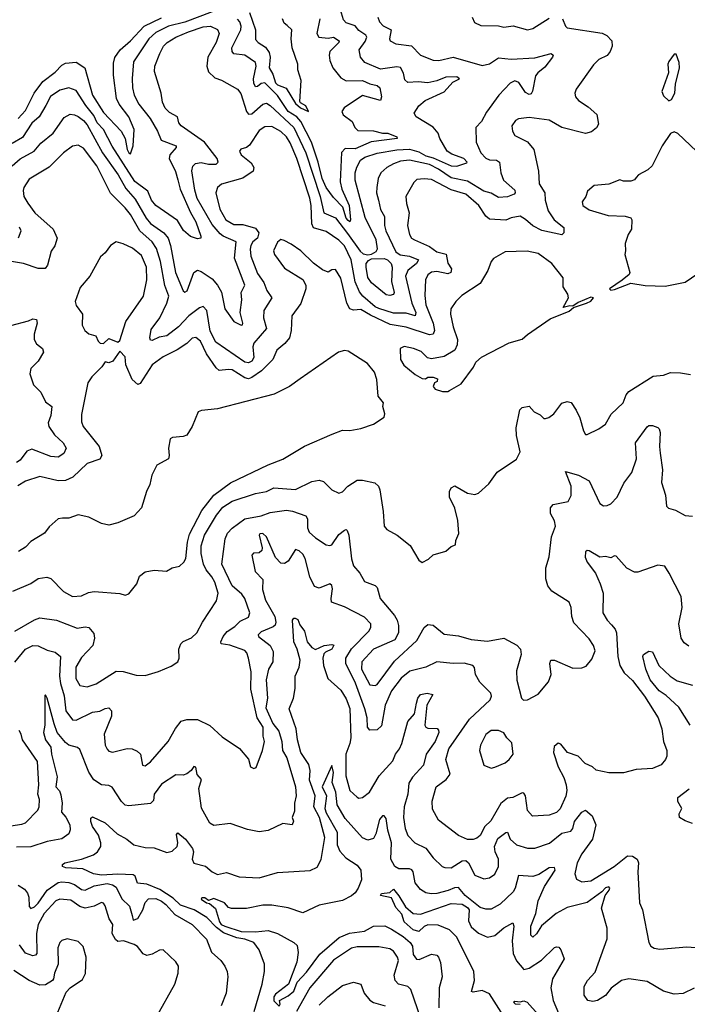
# Model space of a CAD drawing. Extents: x 1843161 to 1959474, y 907081 to 1016326.
# Tile 63 of 256: x 1854443 to 1858127, y 942584 to 948021. Entities that reach past the tile are written whole.
import ezdxf

# ---------------------------------------------------------------- set-up
doc = ezdxf.new("R2010")
doc.units = 0

msp = doc.modelspace()

# ---------------------------------------------------------------- linework, layer by layer
at = {"layer": '0CON20XD'}
for points in [[(1854401.8, 947215), (1854445, 947252.5), (1854522.3, 947295), (1854560.3, 947339.7), (1854627.1, 947395), (1854688.9, 947481.1), (1854721.3, 947498.7), (1854745, 947495.9), (1854765, 947485.8), (1854795, 947464.2), (1854815, 947440.3), (1854900, 947285), (1854987.2, 947165), (1855029.4, 947089.4), (1855079.7, 947029.7), (1855140.4, 946925), (1855165.8, 946895), (1855238.2, 946845), (1855261.9, 946815), (1855276, 946775), (1855303.5, 946625), (1855345, 946522.9), (1855355, 946515.7), (1855366.4, 946523.6), (1855405, 946625.6), (1855425, 946637.8), (1855445, 946630.6), (1855505, 946589.2), (1855535.5, 946555), (1855555.9, 946515.9), (1855574.7, 946425), (1855625, 946355.2), (1855665, 946333.8), (1855673.2, 946336.8), (1855675.3, 946345), (1855659.4, 946405), (1855669.3, 946475), (1855664.7, 946514.7), (1855684.7, 946555), (1855628.9, 946705), (1855637.2, 946795), (1855565.5, 946825), (1855549.3, 946839.3), (1855505, 946890.7), (1855423.3, 947033.3), (1855409, 947079), (1855393.8, 947186.2), (1855398.3, 947211.7), (1855413.4, 947226.6), (1855445, 947232.1), (1855485, 947223.8), (1855526.5, 947223.5), (1855538.2, 947235), (1855533.2, 947255), (1855462.7, 947345), (1855334.4, 947435), (1855321.8, 947451.8), (1855314.7, 947484.7), (1855269.3, 947509.3), (1855245, 947531.9), (1855230.8, 947565), (1855223.8, 947615), (1855186.2, 947735), (1855189.6, 947765), (1855216.2, 947835), (1855236.2, 947875), (1855256.9, 947895), (1855305.5, 947925), (1855375, 947954), (1855455, 947981.4), (1855496.7, 947985), (1855535, 947966.4), (1855544.6, 947944.6), (1855526.8, 947895), (1855481.3, 947815), (1855475.9, 947765), (1855485, 947732.9), (1855520, 947700), (1855557.1, 947687.1), (1855645, 947637.5), (1855662.7, 947612.7), (1855694, 947514), (1855705, 947499.2), (1855725, 947500.8), (1855785, 947554.7), (1855805, 947559.4), (1855825, 947547.6), (1855955, 947425.7), (1856021.4, 947285), (1856101.3, 947045), (1856121.1, 946955), (1856185, 946926.2), (1856251.3, 946841.3), (1856322.8, 946742.8), (1856339, 946729), (1856365, 946722.7), (1856385, 946725.6), (1856409.8, 946740.2), (1856417.9, 946755), (1856410.3, 946805), (1856349.5, 946929.5), (1856294.4, 947135), (1856295.2, 947175), (1856303.7, 947206.3), (1856324.6, 947245), (1856347.7, 947262.3), (1856415, 947284), (1856525, 947303), (1856595, 947306.7), (1856645, 947291.1), (1856685, 947268.8), (1856725, 947259), (1856825, 947213.2), (1856855, 947212.6), (1856910, 947230), (1856912.9, 947235), (1856893.5, 947255), (1856827.8, 947277.8), (1856801.2, 947295), (1856761.1, 947365), (1856752.2, 947395), (1856725, 947426.7), (1856630.6, 947485), (1856619.5, 947505), (1856645.3, 947545), (1856680, 947575), (1856785, 947623.2), (1856834.2, 947675.8), (1856870, 947695), (1856855, 947705.3), (1856795, 947703.1), (1856745, 947683.1), (1856695, 947672.7), (1856641.7, 947678.3), (1856585, 947674.6), (1856568.3, 947688.3), (1856560.9, 947725), (1856545, 947757.1), (1856525, 947760.8), (1856435, 947747.9), (1856347.5, 947785), (1856324.5, 947815), (1856317.1, 947855), (1856349.4, 947900.6), (1856358.1, 947925), (1856353.3, 947935), (1856315, 947961.7), (1856295, 947987.7), (1856245, 948004.5), (1856230.8, 948020.8), (1856213.8, 948075)], [(1855505, 948063.8), (1855355, 948008.1), (1855265, 947985.2), (1855195, 947950.6), (1855155.4, 947914.6), (1855071, 947789), (1855063.3, 947696.7), (1855066, 947645), (1855075.3, 947605), (1855101.1, 947555), (1855162.9, 947475), (1855203.9, 947405), (1855223.1, 947355), (1855306.9, 947325), (1855306.9, 947315), (1855272.3, 947275), (1855268.5, 947255), (1855303.4, 947183.4), (1855316.4, 947136.4), (1855329.4, 947085), (1855386.1, 946956.1), (1855415, 946905.6), (1855442.9, 946825), (1855442, 946815), (1855425, 946810.8), (1855385, 946823.1), (1855347.2, 946857.2), (1855313.1, 946913.1), (1855195, 946994.5), (1855170.3, 947025), (1855150.3, 947075), (1855078.3, 947128.3), (1854953, 947323), (1854905.8, 947415), (1854871.1, 947451.1), (1854852.4, 947492.4), (1854808, 947548), (1854755, 947630.9), (1854715, 947644.6), (1854665, 947632.5), (1854613.1, 947596.9), (1854587.8, 947547.8)], [(1855711.5, 948061.5), (1855743.9, 947965), (1855745, 947912.5), (1855760, 947895), (1855799.2, 947869.2), (1855819.1, 947839.1), (1855824.6, 947814.6), (1855819.7, 947755), (1855840.1, 947720.1), (1855855, 947672.3), (1855865, 947661.9), (1855913.6, 947643.6), (1855965, 947558.8), (1855993.3, 947535), (1856036.4, 947513.6), (1856022.5, 947545), (1855992.3, 947562.3), (1855989.5, 947569.5), (1855995.5, 947685), (1855978.9, 947745), (1855977.8, 947775), (1855946.7, 947865), (1855940.7, 947915), (1855945.4, 947965), (1855918.7, 947988.7), (1855902.2, 948002.2), (1855893.1, 948025)], [(1857438, 948025), (1857454.2, 947985), (1857465, 947975.8), (1857656.6, 947946.6), (1857683.5, 947933.5), (1857710.8, 947905), (1857712.9, 947875), (1857701.9, 947845), (1857685, 947823.1), (1857638.6, 947801.4), (1857608.9, 947771.1), (1857513.4, 947636.6), (1857505.8, 947615), (1857510.8, 947595), (1857527.5, 947575), (1857580.5, 947540.5), (1857627.8, 947497.8), (1857637.5, 947445), (1857625.7, 947424.3), (1857598.3, 947401.7), (1857565, 947392.5), (1857435, 947425.4), (1857365, 947466.9), (1857255, 947481.5), (1857195, 947474.4), (1857180, 947465), (1857158.6, 947435), (1857161.9, 947405), (1857175, 947380.8), (1857246, 947346), (1857280, 947305), (1857305.6, 947185), (1857309.5, 947115), (1857341.8, 947065), (1857342, 947025), (1857359.3, 946965), (1857392.2, 946915), (1857445, 946874.4), (1857446.7, 946845), (1857435, 946833), (1857325, 946857.3), (1857275, 946882.4), (1857235, 946918.4), (1857205, 946935.3), (1857155, 946926.9), (1857125, 946914.7), (1857035, 946920.4), (1857015, 946935.5), (1856977.5, 946995), (1856905, 947058.3), (1856825, 947080.9), (1856715, 947137.8), (1856675, 947143.1), (1856635, 947137.8), (1856617.4, 947122.6), (1856574.4, 947045), (1856577, 947007), (1856592.2, 946955), (1856583.8, 946883.8), (1856593.5, 946835), (1856605.4, 946815.4), (1856621.4, 946805), (1856705, 946769.5), (1856745, 946738.9), (1856796.2, 946726.2), (1856806.4, 946676.4), (1856825.3, 946645), (1856821.5, 946625), (1856805, 946617.8), (1856745, 946631), (1856715, 946626.8), (1856695, 946612.2), (1856682, 946585), (1856678.5, 946498.5), (1856684.2, 946445.8), (1856724.4, 946345), (1856732.7, 946305), (1856725, 946285.3), (1856705, 946281.4), (1856575, 946323.3), (1856488.1, 946338.1), (1856378.6, 946388.6), (1856325, 946421.4), (1856285, 946417.4), (1856265.5, 946425), (1856248.6, 946455), (1856215, 946593.3), (1856185, 946642.5), (1856165, 946640), (1856145, 946627.5), (1856115, 946639.2), (1856065, 946675.8), (1855993.8, 946745), (1855942.1, 946782.1), (1855901.7, 946801.7), (1855885, 946806.7), (1855865, 946792.5), (1855843.8, 946745), (1855850, 946725), (1855905, 946648.6), (1856005.7, 946585.7), (1856022.5, 946555), (1856022.5, 946535), (1855995.4, 946454.6), (1855944.6, 946385.4), (1855941.3, 946305), (1855931.5, 946265), (1855906.8, 946233.3), (1855863, 946197), (1855839.6, 946145), (1855777.7, 946082.3), (1855725, 946045.2), (1855705, 946038.3), (1855685, 946043.1), (1855615, 946086.7), (1855595, 946090.3), (1855544.2, 946084.2), (1855528, 946098), (1855473.8, 946175), (1855440.4, 946245), (1855415, 946266.4), (1855395, 946263.3), (1855365, 946233.3), (1855312.4, 946197.6), (1855235, 946160), (1855174, 946115), (1855107.6, 946012.4), (1855095, 946006.2), (1855064.7, 946034.7), (1855029.2, 946115), (1855025, 946160), (1854995, 946190), (1854957.5, 946135), (1854935, 946126.7), (1854915, 946132.5), (1854895.7, 946104.3), (1854840.9, 946049.1), (1854818.8, 946015), (1854785, 945840), (1854785, 945800), (1854794.2, 945775), (1854882.3, 945665), (1854897.1, 945615), (1854886, 945594), (1854815, 945570.3), (1854735.5, 945494.5), (1854695, 945475.6), (1854655, 945474.8), (1854555, 945498.8), (1854475, 945473.1), (1854432.8, 945447.2)], [(1856418.9, 948035), (1856428.5, 948008.5), (1856448, 947988), (1856492.7, 947965), (1856484.4, 947915), (1856488, 947905), (1856518.6, 947888.6), (1856605, 947876.8), (1856655, 947824.5), (1856725, 947798.1), (1856756.5, 947796.5), (1856835, 947813.3), (1856995, 947768.8), (1857035, 947777.3), (1857085, 947810), (1857155, 947803.3), (1857285, 947811.3), (1857376, 947835), (1857386.4, 947825), (1857382.5, 947815), (1857341.3, 947758.7), (1857302, 947728), (1857289.5, 947710.5), (1857273.3, 947626.7), (1857265, 947611.2), (1857255, 947607.5), (1857235, 947618.9), (1857197.7, 947675), (1857175, 947683.2), (1857149.2, 947670.8), (1857086.9, 947605), (1857019.8, 947510.2), (1856991.9, 947458.1), (1856960.9, 947425), (1856962.7, 947345), (1856988.5, 947285), (1857015, 947257.1), (1857035, 947246.8), (1857075, 947244.7), (1857090, 947235), (1857098.2, 947175), (1857112.1, 947135), (1857175, 947079.1), (1857178, 947065), (1857172.6, 947057.4), (1857135, 947042.5), (1857085, 947039.1), (1857045, 947062.6), (1857005, 947074.8), (1856915, 947130.3), (1856825, 947147.9), (1856755, 947195.7), (1856705, 947221), (1856595, 947245.9), (1856545, 947239.8), (1856505.6, 947225), (1856468.5, 947205), (1856436.5, 947175), (1856420.4, 947145), (1856413.9, 947093.9), (1856412.7, 947065), (1856422.5, 947025), (1856433.8, 946973.8), (1856455.4, 946935), (1856456.1, 946885), (1856463.8, 946855), (1856519.1, 946739.1), (1856542.7, 946722.7), (1856595, 946714.8), (1856644.4, 946695), (1856632.1, 946675), (1856585, 946636.1), (1856571.8, 946605), (1856607.8, 946455), (1856628.8, 946405), (1856625, 946386.4), (1856575, 946400), (1856505, 946401.1), (1856425, 946426.1), (1856405, 946436.1), (1856336.1, 946495), (1856318.6, 946518.6), (1856295, 946572.9), (1856271.6, 946695), (1856235, 946771.4), (1856205, 946803.9), (1856135, 946851.6), (1856065, 946872.1), (1856054.6, 946894.6), (1856051.2, 946995), (1856044.1, 947035), (1855972.6, 947255), (1855935, 947340.8), (1855915, 947374.7), (1855885, 947404.2), (1855835, 947431.3), (1855795, 947429.6), (1855765, 947410), (1855711.2, 947328.8), (1855695, 947315.8), (1855664, 947306), (1855656.7, 947295), (1855666.2, 947275), (1855721.2, 947231.2), (1855734.6, 947205), (1855730.6, 947185), (1855674.5, 947145.5), (1855556.7, 947113.3), (1855535.4, 947094.6), (1855524.6, 947065.4), (1855548, 946975), (1855581.1, 946915), (1855625, 946889.8), (1855675, 946890.8), (1855745, 946869.5), (1855763, 946845), (1855755, 946815.3), (1855730.2, 946795), (1855719.1, 946775), (1855715.2, 946754.8), (1855719.5, 946715), (1855755, 946619.1), (1855790.7, 946570.7), (1855806.2, 946525), (1855835.4, 946485), (1855789.7, 946415), (1855788.7, 946375), (1855805.4, 946315), (1855735.2, 946234.8), (1855730.2, 946215), (1855735.3, 946155), (1855725, 946134.6), (1855705, 946125.4), (1855685, 946130.8), (1855525, 946240.8), (1855495, 946301.4), (1855475.3, 946415), (1855455, 946436.7), (1855435, 946430.8), (1855377.4, 946385), (1855319, 946325), (1855255, 946275.2), (1855212.8, 946267.2), (1855175, 946250), (1855165, 946252), (1855160.6, 946265), (1855168.9, 946311.1), (1855215.9, 946374.1), (1855254.3, 946455), (1855265.3, 946495), (1855243.2, 946553.2), (1855220, 946685), (1855197.7, 946757.7), (1855174.7, 946795), (1855106, 946856), (1855055, 946944.6), (1855025, 946982), (1854943.8, 947063.8), (1854869.1, 947215), (1854795, 947311.2), (1854765, 947329.1), (1854735, 947322.5), (1854684.3, 947285.7), (1854605, 947207.1), (1854495, 947140.6), (1854466.5, 947095), (1854462.2, 947077.8), (1854466.5, 947045), (1854488.2, 947008.2)], [(1854695, 947781.4), (1854755, 947785.8), (1854803, 947755), (1854844.9, 947604.9), (1854905, 947509.1), (1855003.4, 947405), (1855024.3, 947364.3), (1855036.1, 947305), (1855045, 947285.7), (1855055, 947281.2), (1855069.1, 947325), (1855074.4, 947415), (1855045.7, 947485), (1854992, 947555), (1854976.7, 947585), (1854961.1, 947715), (1854961.5, 947781.5), (1854968.1, 947811.9), (1854997.3, 947855), (1855054.7, 947905), (1855130.3, 947985), (1855225, 948032.2)], [(1856098.6, 948025), (1856083.5, 947945), (1856093.9, 947923.9), (1856145, 947919.3), (1856175, 947923.8), (1856205.4, 947905), (1856204.4, 947895), (1856154.6, 947845), (1856150, 947825), (1856154.6, 947795), (1856171.5, 947755), (1856215, 947700), (1856245, 947684), (1856335, 947684.8), (1856375, 947667.2), (1856415, 947658.1), (1856430.4, 947645), (1856440.3, 947595), (1856435, 947575.6), (1856335, 947603.4), (1856232.9, 947535), (1856221.5, 947515), (1856228.9, 947495), (1856278.5, 947458.5), (1856292.2, 947425), (1856308.8, 947408.8), (1856395, 947407.8), (1856445, 947395.3), (1856475, 947394.7), (1856524, 947375), (1856526.2, 947365), (1856382.8, 947347.2), (1856295, 947307.6), (1856239.9, 947310.1), (1856218.1, 947288.1), (1856211.7, 947125), (1856221.6, 947085), (1856260.6, 946995), (1856269.1, 946915), (1856265, 946905.7), (1856255, 946911.6), (1856244.9, 946925), (1856225.8, 946985.8), (1856175, 947039.3), (1856134.7, 947095), (1856112.2, 947145), (1856091.1, 947235), (1856053.3, 947345), (1855995, 947459.8), (1855972.5, 947485), (1855924.4, 947515), (1855865, 947602.2), (1855795, 947673.1), (1855775, 947669.5), (1855755, 947651.6), (1855745, 947650), (1855735, 947670), (1855732.8, 947695), (1855747.4, 947765), (1855743.8, 947785), (1855685.7, 947825), (1855625, 947832.1), (1855615.3, 947845.3), (1855613.7, 947866.3), (1855664.3, 947965), (1855666, 947985), (1855658.4, 948008.4), (1855644.8, 948024.8)], [(1856940, 948035), (1856953.3, 948005), (1856988.3, 947988.3), (1857085, 947988.1), (1857115, 947980.6), (1857166.8, 947986.8), (1857245, 947965.6), (1857275, 947972.2), (1857365, 948030)], [(1858025, 947572.5), (1858039.3, 947580.7), (1858057.5, 947615), (1858062.5, 947665), (1858083.3, 947755), (1858082.5, 947785), (1858065, 947830), (1858055, 947830), (1858025, 947790), (1858020, 947775), (1858023, 947727), (1857987.5, 947625), (1857995, 947600), (1858025, 947572.5)], [(1854435, 947476.1), (1854475, 947520), (1854523.4, 947615), (1854570.6, 947679.4), (1854639.4, 947730.6), (1854675, 947769.2), (1854695, 947781.4)], [(1854587.8, 947547.8), (1854551.1, 947485), (1854510.9, 947449.1), (1854459.2, 947370.8), (1854402.5, 947337.5)], [(1858177.7, 947295), (1858075, 947392.5), (1858055, 947402.5), (1858035, 947392.5), (1857988.8, 947325), (1857934, 947215), (1857908.7, 947191.3), (1857857.5, 947165), (1857845, 947150), (1857835, 947136.7), (1857815, 947128.8), (1857775, 947128.8), (1857755, 947137.1), (1857695, 947112), (1857612.5, 947105), (1857576.2, 947075), (1857568, 947045), (1857546.2, 947015), (1857550, 946995), (1857585, 946972), (1857690.7, 946940.7), (1857785, 946936.2), (1857815, 946926.7), (1857821.2, 946915), (1857818.8, 946865), (1857800, 946835), (1857783.8, 946785), (1857786.7, 946745), (1857782, 946725), (1857810, 946625), (1857805.7, 946614.3), (1857767, 946583), (1857697.5, 946535), (1857705, 946527.5)], [(1854488.2, 947008.2), (1854525.8, 946955), (1854628.1, 946865), (1854650, 946815), (1854637.9, 946772.1), (1854617.1, 946742.9), (1854597.5, 946665), (1854583, 946647), (1854545, 946648), (1854465, 946674), (1854387.7, 946687.7)], [(1854436.2, 946816.2), (1854451.2, 946855), (1854442.3, 946875)], [(1854905, 946232.5), (1854935, 946260), (1854985, 946240), (1854995, 946250), (1855028, 946355), (1855126.7, 946495), (1855145.3, 946584.7), (1855142.5, 946655), (1855115, 946718.2), (1855065, 946758.8), (1855015, 946782.9), (1854975, 946793.8), (1854945, 946773.8), (1854915, 946733.8), (1854889.2, 946710.8), (1854830, 946605), (1854777.3, 946542.7), (1854749.2, 946465), (1854755, 946443.3), (1854789.2, 946395), (1854788, 946335), (1854802, 946305), (1854825, 946286), (1854862.5, 946275), (1854876.2, 946245), (1854887.5, 946235), (1854905, 946232.5)], [(1856777, 945967), (1856805, 945967.5), (1856815, 945973.3), (1856879.5, 946010.5), (1856947.3, 946102.7), (1856959.5, 946130.5), (1856992.4, 946157.6), (1857143.5, 946236.5), (1857215, 946256.2), (1857245, 946283.3), (1857371.2, 946368.8), (1857475, 946412), (1857498.3, 946431.7), (1857570, 946455), (1857595, 946467.5), (1857610, 946485), (1857595, 946488.8), (1857525, 946460), (1857495, 946440), (1857478.3, 946441.7), (1857441.7, 946431.7), (1857472.5, 946485), (1857467.5, 946505), (1857442.5, 946545), (1857442.5, 946595), (1857378.8, 946675), (1857305, 946730.6), (1857243, 946743), (1857121.7, 946738.3), (1857057.3, 946702.7), (1857044, 946685), (1857026.1, 946636.1), (1856984.2, 946565), (1856882.6, 946497.4), (1856850, 946465), (1856822.9, 946425), (1856821.1, 946395), (1856835.8, 946324.2), (1856858.9, 946255), (1856856.9, 946225), (1856844.4, 946195.6), (1856785, 946161.4), (1856715, 946148.6), (1856693.1, 946153.1), (1856658.1, 946188.1), (1856616.7, 946205), (1856565, 946215.6), (1856542.5, 946205), (1856543.8, 946145), (1856563.8, 946113.8), (1856625, 946062.5), (1856665, 946040), (1856683, 946037), (1856695, 946046.2), (1856725, 946047.1), (1856748, 946038), (1856746.1, 946023.9), (1856732.5, 946015), (1856723.9, 945996.1), (1856735, 945980), (1856777, 945967)], [(1856485, 946497.5), (1856465, 946502), (1856385, 946567.5), (1856365, 946597.9), (1856355.4, 946655), (1856355.9, 946675), (1856368.1, 946691.9), (1856385, 946700.6), (1856455, 946702.3), (1856471.9, 946695), (1856492.5, 946675), (1856499.4, 946655), (1856495.2, 946575.2), (1856510, 946515), (1856505, 946503.3), (1856485, 946497.5)], [(1857705, 946527.5), (1857725, 946531.2), (1857815, 946566.2), (1857894, 946554), (1858005, 946550), (1858115, 946571.2), (1858185, 946618.8)], [(1854395, 946332.5), (1854492, 946358), (1854515, 946369.6), (1854535.4, 946365), (1854538.9, 946345), (1854523.1, 946285), (1854523.3, 946255), (1854535, 946230.8), (1854569.2, 946205), (1854574.4, 946185), (1854544.6, 946135), (1854505, 946094.3), (1854498.2, 946065), (1854519.6, 946005), (1854560, 945965), (1854585, 945910), (1854620.8, 945885), (1854614.3, 945835), (1854600.9, 945795), (1854603.4, 945775), (1854635, 945728.8), (1854682.5, 945685), (1854699.4, 945655), (1854686.9, 945625), (1854655, 945605.6), (1854615, 945608.2), (1854510.8, 945649.2), (1854482.4, 945637.6), (1854445, 945588.8), (1854425, 945576)], [(1854406.2, 944865), (1854505, 944908.1), (1854545, 944935.5), (1854592.7, 944942.7), (1854615, 944936), (1854685, 944864.2), (1854735, 944835.7), (1854785, 944839.2), (1854822.4, 944857.6), (1854855, 944864.2), (1854995, 944852), (1855025, 944843.3), (1855045, 944850), (1855090, 944905), (1855105, 944947.5), (1855135, 944971.2), (1855185, 944982), (1855254.1, 944975.9), (1855285, 944993.8), (1855325, 945004.2), (1855349.2, 945025), (1855359.1, 945045), (1855368.4, 945135), (1855380.4, 945179.6), (1855449, 945311), (1855514, 945396), (1855606.7, 945463.3), (1855815, 945562.5), (1855895.3, 945594.7), (1856015, 945665.5), (1856168.3, 945731.7), (1856225, 945754.2), (1856265, 945752.5), (1856325, 945762.9), (1856395, 945788), (1856454.1, 945825.9), (1856457.5, 945845), (1856447.5, 945885), (1856450, 945905), (1856421.7, 945941.7), (1856414.5, 946035), (1856400.5, 946075), (1856362.3, 946122.3), (1856255, 946190), (1856235, 946194), (1856203.3, 946185), (1855991.3, 946038.7), (1855931.2, 945995), (1855847.3, 945952.7), (1855535, 945871.4), (1855446.4, 945863.6), (1855427.5, 945855), (1855395.6, 945774.4), (1855365, 945726), (1855345, 945718.6), (1855285.6, 945714.4), (1855273.2, 945706.8), (1855264, 945655), (1855268.8, 945615), (1855263.6, 945596.4), (1855199.3, 945560.7), (1855172, 945505), (1855161.2, 945455), (1855142, 945415), (1855116, 945325), (1855075, 945280.6), (1854985, 945241.9), (1854935, 945230), (1854895, 945238.8), (1854824.1, 945274.1), (1854765, 945287.5), (1854715, 945267.8), (1854678.8, 945268.8), (1854655, 945264.2), (1854605, 945221.2), (1854580, 945185), (1854505, 945140), (1854475, 945107.5), (1854435.9, 945084.1)], [(1854415.9, 944644.1), (1854525, 944706.8), (1854555, 944718.2), (1854645.4, 944704.6), (1854760.5, 944660.5), (1854805, 944667.7), (1854824.6, 944664.6), (1854851.7, 944631.7), (1854856.7, 944605), (1854846.7, 944565), (1854785, 944499.6), (1854752.5, 944445), (1854752.5, 944382.5), (1854775, 944344.4), (1854815, 944337.9), (1854865, 944353.8), (1854975, 944424), (1855015, 944420.8), (1855085, 944400.8), (1855135, 944400), (1855208.7, 944421.3), (1855279.1, 944450.9), (1855316.7, 944475), (1855324, 944495), (1855321.4, 944545), (1855332, 944575), (1855345, 944587.5), (1855391.7, 944608.3), (1855420.6, 944635), (1855451.9, 944695), (1855528.3, 944811.7), (1855538.5, 944855), (1855520.5, 944915), (1855504.2, 944944.2), (1855472.5, 944982.5), (1855457.8, 945015), (1855444.2, 945074.2), (1855443.7, 945115), (1855462.9, 945175), (1855529.7, 945285), (1855565, 945329.1), (1855615, 945362.5), (1855744.8, 945405.2), (1855805, 945414.8), (1855845, 945436.7), (1855965, 945427.5), (1856055, 945470), (1856095, 945477.9), (1856120.4, 945470.4), (1856165, 945424), (1856205, 945406.7), (1856225, 945413.8), (1856253.3, 945445), (1856305, 945477.5), (1856335, 945477.5), (1856403, 945463), (1856422.5, 945445), (1856430.6, 945425), (1856449.2, 945305), (1856454.4, 945224.4), (1856470, 945205), (1856526.7, 945175), (1856597.6, 945117.6), (1856645.9, 945035.9), (1856665, 945023.3), (1856698.8, 945041.2), (1856724.4, 945065.6), (1856795, 945086), (1856825, 945111.2), (1856848.8, 945121.2), (1856850, 945145), (1856865.6, 945184.4), (1856861.8, 945255), (1856843.8, 945323.8), (1856815.8, 945385), (1856814.2, 945415.8), (1856823.6, 945436.4), (1856845, 945447.5), (1856915, 945406.2), (1856955, 945400), (1856975, 945406.7), (1857032.7, 945457.3), (1857077.6, 945522.4), (1857185, 945593.8), (1857204.3, 945635), (1857184, 945725), (1857182.7, 945767.3), (1857203.6, 945866.4), (1857215, 945880), (1857255, 945886.2), (1857282.5, 945855), (1857315, 945838.8), (1857335, 945819.2), (1857345, 945819.2), (1857363.3, 945825), (1857390, 945845), (1857435, 945903.3), (1857465, 945913.3), (1857486.4, 945906.4), (1857514.5, 945864.5), (1857535, 945823.3), (1857555, 945750), (1857565, 945730), (1857575, 945730), (1857638.3, 945761.7), (1857675, 945787.5), (1857707.5, 945842.5), (1857772.9, 945905), (1857790.2, 945949.8), (1857805, 945968.2), (1857938.3, 946051.7), (1857995, 946058), (1858035, 946072), (1858090.5, 946070.5), (1858145, 946062)], [(1854416.4, 944473.6), (1854474.4, 944545), (1854515, 944565.4), (1854545, 944563.6), (1854595, 944540), (1854638.7, 944528.7), (1854668.9, 944505), (1854663, 944395), (1854669, 944355), (1854687.7, 944287.7), (1854698, 944205), (1854734.5, 944155), (1854755, 944152.5), (1854845, 944196.2), (1854885, 944202.7), (1854915, 944218), (1854935, 944220.3), (1854949.6, 944205), (1854949.2, 944175), (1854908.8, 944075), (1854915.4, 944015), (1854925, 943992), (1854935, 943981.9), (1854955, 943976.4), (1855036.3, 943996.3), (1855064.4, 943994.4), (1855091.5, 943981.5), (1855110.6, 943965), (1855121.2, 943905), (1855135, 943900), (1855165, 943923.1), (1855262.5, 944035), (1855303, 944107), (1855333.5, 944146.5), (1855365, 944156.7), (1855425, 944155.7), (1855493, 944123), (1855560.7, 944060.7), (1855656.7, 943996.7), (1855705, 943936.7), (1855716.2, 943895), (1855735, 943886), (1855747.9, 943892.1), (1855783.1, 943985), (1855794.5, 944035), (1855786.5, 944065), (1855786, 944114), (1855754.3, 944165), (1855719.1, 944325), (1855719.7, 944419.7), (1855705.6, 944495), (1855696.7, 944525), (1855685, 944538.2), (1855602.6, 944567.4), (1855555.8, 944575), (1855552.9, 944585), (1855565.9, 944615), (1855587.5, 944642.5), (1855630.1, 944669.9), (1855659.5, 944700.5), (1855705, 944722.5), (1855712.2, 944745), (1855685, 944825.4), (1855668.5, 944848.5), (1855614.9, 944894.9), (1855558.2, 945015), (1855576.2, 945155), (1855590, 945185), (1855615.9, 945214.1), (1855685.7, 945264.3), (1855775, 945281.3), (1855825, 945299.6), (1855915, 945312.7), (1855947.7, 945307.7), (1856021.7, 945281.7), (1856031.2, 945265), (1856031.8, 945215), (1856040.7, 945190.7), (1856075, 945159.7), (1856135, 945120.8), (1856155, 945116.9), (1856165, 945121.8), (1856205, 945178.2), (1856235, 945202.2), (1856245, 945205.7), (1856251.1, 945201.1), (1856258.5, 945175), (1856274.2, 945044.2), (1856286, 945006), (1856319.2, 944965), (1856345, 944918), (1856405, 944896.7), (1856415.5, 944885.5), (1856432.5, 944825), (1856510.9, 944730.9), (1856525.5, 944705), (1856532.7, 944675), (1856533.1, 944635), (1856513.5, 944596.5), (1856395, 944544.7), (1856330.7, 944475), (1856328.8, 944435), (1856375, 944348.5), (1856404.3, 944344.3), (1856415, 944349.5), (1856511.9, 944478.1), (1856635, 944592.5), (1856674.4, 944665), (1856695, 944681.9), (1856725, 944678), (1856785, 944627.8), (1856865, 944617.8), (1856935, 944597.8), (1857025, 944589.5), (1857115, 944605.6), (1857186.7, 944566.7), (1857206.7, 944545), (1857211.2, 944515), (1857184.6, 944425.4), (1857186.3, 944373.7), (1857212, 944275), (1857224.1, 944264.1), (1857245, 944266), (1857305, 944295.8), (1857361.9, 944365), (1857375.5, 944405.5), (1857369.1, 944465), (1857375, 944484), (1857395, 944483.5), (1857495, 944439.4), (1857545, 944442.5), (1857568.8, 944451.2), (1857600, 944490), (1857618, 944535), (1857609.2, 944565), (1857585, 944602), (1857500.7, 944690.7), (1857490, 944725), (1857487.1, 944775), (1857475, 944803.8), (1857378.8, 944865), (1857358, 944895), (1857346, 944934), (1857347.1, 944995), (1857365.4, 945055), (1857377.8, 945165), (1857399.5, 945225), (1857393.7, 945253.7), (1857372.7, 945295), (1857372.5, 945325), (1857386.8, 945343.2), (1857470.4, 945359.6), (1857487, 945393), (1857485.7, 945445.7), (1857455, 945526.7), (1857526.2, 945505), (1857585, 945474.3), (1857645, 945350), (1857665, 945336.2), (1857685, 945337.5), (1857705, 945347.1), (1857740.6, 945385), (1857777.6, 945462.4), (1857820.2, 945519.8), (1857846.6, 945596.6), (1857841.1, 945685), (1857905, 945773.3), (1857915, 945780), (1857935, 945780), (1857965, 945770), (1857971.7, 945761.7), (1857977.7, 945742.3), (1857973.5, 945665), (1857977.6, 945627.6), (1857990.9, 945535), (1857984.4, 945465), (1858006, 945395), (1858012.5, 945335), (1858023.9, 945323.9), (1858061.7, 945311.7), (1858115, 945283.8), (1858155, 945280)], [(1858135, 944561.9), (1858109.8, 944579.8), (1858092.9, 944605), (1858079.6, 944685), (1858098.7, 944775), (1858093.1, 944835), (1858028, 944965), (1858003, 945003), (1857965, 945008.1), (1857855, 944970.8), (1857835, 944970.4), (1857793, 944993), (1857735, 945058.8), (1857725, 945060), (1857705, 945050), (1857675, 945056.2), (1857645, 945052.9), (1857585, 945088.2), (1857575, 945089.6), (1857565, 945082.2), (1857562.9, 945052.9), (1857574.7, 945025), (1857620.4, 944965), (1857646.9, 944905), (1857662.9, 944855), (1857661.2, 944745), (1857685.4, 944705), (1857709.3, 944679.3), (1857729.7, 944655), (1857736.9, 944635), (1857743.6, 944503.6), (1857755.3, 944455), (1857779.4, 944415), (1857825, 944372.8), (1857891.1, 944285), (1857966.5, 944165), (1857986.4, 944105), (1857995.3, 944035.3), (1858014.1, 943985.9), (1858014.3, 943955), (1858007.5, 943935), (1857983, 943907), (1857935, 943886), (1857845, 943881.2), (1857775, 943861.2), (1857695, 943862.5), (1857625, 943876.7), (1857603.3, 943895), (1857563.2, 943913.2), (1857525, 943954.5), (1857465.8, 943975), (1857429.7, 944019.7), (1857414.3, 944025.7), (1857391.7, 944008.3), (1857388.9, 943975), (1857414.7, 943895), (1857445.8, 943835.8), (1857459.4, 943795), (1857462.9, 943765), (1857456.4, 943733.6), (1857425, 943662.5), (1857405, 943642.7), (1857365, 943628.8), (1857273.1, 943623.1), (1857245, 943653.8), (1857234.2, 943734.2), (1857225, 943750.6), (1857215, 943751.2), (1857165, 943726), (1857135, 943721.6), (1857097.3, 943692.7), (1857042.1, 943597.9), (1857010.4, 943565), (1856985, 943516.7), (1856965, 943501.9), (1856945, 943493.1), (1856915, 943493.3), (1856865, 943515.6), (1856755, 943600), (1856721.5, 943661.5), (1856720, 943705), (1856740.6, 943785), (1856795.6, 943824.4), (1856819.2, 943855), (1856794.6, 943935), (1856811.4, 943995), (1856925, 944158.2), (1857040, 944265), (1857046.7, 944285), (1857042.1, 944302.1), (1856982.6, 944362.6), (1856958.1, 944405), (1856953.5, 944443.5), (1856944, 944455), (1856895, 944467.2), (1856835, 944465.4), (1856745.4, 944474.6), (1856684.7, 944445.3), (1856596.6, 944423.4), (1856548.9, 944385), (1856495.7, 944315), (1856460.5, 944235), (1856439.2, 944120.8), (1856415, 944099.4), (1856375, 944097.5), (1856361.8, 944115), (1856361, 944165), (1856348.4, 944215), (1856296.8, 944356.8), (1856242.5, 944465), (1856242.8, 944495), (1856273.5, 944546.5), (1856370.4, 944645), (1856381.2, 944665), (1856380.5, 944685), (1856345, 944721.8), (1856235, 944777.9), (1856164.4, 944804.4), (1856161.5, 944825), (1856168.8, 944878.8), (1856165, 944895.8), (1856155.4, 944905.4), (1856095, 944882.2), (1856070.7, 944890.7), (1856044.4, 944945), (1856018.5, 945045), (1856005, 945069.4), (1855985, 945088.9), (1855964.5, 945095.5), (1855925, 945030.5), (1855905, 945017.9), (1855885, 945020), (1855855, 945050.6), (1855805, 945165.4), (1855785, 945184.6), (1855768.2, 945181.8), (1855764.8, 945175), (1855781.6, 945105), (1855779.8, 945090.2), (1855765, 945076.7), (1855733.3, 945075), (1855723.5, 945065), (1855743, 944973), (1855785, 944930), (1855782.7, 944875), (1855800.4, 944815), (1855850.7, 944725), (1855856, 944695), (1855852.2, 944677.8), (1855842.2, 944667.7), (1855775, 944641.1), (1855758.5, 944625), (1855760.4, 944615), (1855825.9, 944565), (1855841.8, 944531.7), (1855840, 944475), (1855815.8, 944434.2), (1855802.4, 944375), (1855810.8, 944275), (1855801, 944221), (1855840, 944135), (1855873.1, 944093.1), (1855889.1, 944035), (1855893.9, 943985), (1855916.5, 943945), (1855964.6, 943785), (1855969.6, 943735), (1855960, 943695), (1855958.7, 943651.3), (1855947.5, 943615), (1855953.3, 943595), (1855947.5, 943575), (1855895, 943581.4), (1855815, 943544.4), (1855765, 943536.7), (1855699.7, 943549.7)], [(1855737.2, 942545), (1855780.5, 942695), (1855793.3, 942765), (1855793.3, 942805), (1855765.5, 942885), (1855735, 942926), (1855685, 942944), (1855641, 942951), (1855568.5, 942978.5), (1855528.3, 943008.3), (1855475, 943063.5), (1855406, 943105), (1855331.3, 943131.3), (1855290.1, 943170.1), (1855217.1, 943217.1), (1855145, 943247), (1855093.4, 943253.4), (1855080.8, 943290.8), (1855069.5, 943299.5), (1854985, 943302.7), (1854895, 943297.6), (1854850.6, 943305), (1854791.2, 943331.2), (1854698.2, 943338.3), (1854680, 943345), (1854679.4, 943355), (1854692, 943365), (1854785, 943385.5), (1854850.7, 943409.3), (1854873.1, 943425), (1854890.9, 943455), (1854890.4, 943475), (1854877.1, 943517.1), (1854844.4, 943565), (1854835, 943592.5), (1854835, 943612.5), (1854845, 943619.2), (1854915, 943585.9), (1854980.7, 943525), (1855035.2, 943495.2), (1855072.9, 943465), (1855135, 943449.4), (1855185, 943448), (1855255, 943422.5), (1855285, 943428.9), (1855311.4, 943455), (1855316.2, 943475), (1855308, 943522), (1855315, 943531.2), (1855357.7, 943495), (1855396.8, 943445), (1855401.4, 943425), (1855395.3, 943385), (1855405, 943362.5), (1855467.6, 943347.6), (1855505.7, 943315), (1855535, 943300.9), (1855585, 943311.5), (1855655, 943287.3), (1855765, 943281.5), (1855865, 943311.4), (1856046.8, 943323.2), (1856085, 943341.2), (1856106.2, 943383.8), (1856126.9, 943505), (1856097, 943615), (1856066.8, 943675), (1856074.4, 943735), (1856042.5, 943822.5), (1856046.5, 943875), (1856038.4, 943908.4), (1855995.3, 943975.3), (1855975.4, 944045), (1855969.6, 944105), (1855929.4, 944215), (1855954.3, 944275), (1855963.1, 944326.9), (1855963.6, 944395), (1855984.6, 944445.4), (1855991.2, 944485), (1855975.2, 944545.2), (1855956.3, 944585), (1855949.1, 944705), (1855955, 944716), (1855963, 944717), (1855978.1, 944708.1), (1855989.7, 944679.7), (1856015.2, 944645), (1856029.5, 944585), (1856054.8, 944554.8), (1856075, 944543.8), (1856124.2, 944565), (1856165, 944571.3), (1856176.7, 944566.7), (1856165.9, 944545), (1856130.8, 944529.2), (1856121.5, 944518.5), (1856116.6, 944495), (1856120.5, 944455), (1856143.9, 944383.9), (1856215, 944318.6), (1856245, 944271.4), (1856265, 944218), (1856270.5, 944055), (1856265.6, 944025), (1856243, 943965), (1856242, 943845), (1856264.4, 943764.4), (1856305, 943727.1), (1856315, 943722.5), (1856335, 943725.6), (1856374.2, 943755.8), (1856426.5, 943845), (1856501.8, 943928.2), (1856516.2, 943965), (1856539.6, 943995), (1856552.7, 944025), (1856585.6, 944145), (1856622.6, 944187.4), (1856632.9, 944247.1)], [(1858142.4, 944125), (1858080.3, 944225), (1858009.8, 944289.8), (1857971.1, 944315), (1857922.5, 944375), (1857898.9, 944435), (1857882.5, 944505), (1857885, 944516), (1857915, 944534.3), (1857935, 944530), (1857970.8, 944455), (1858032.5, 944395), (1858070.5, 944370.5), (1858155, 944347.1)], [(1855699.7, 943549.7), (1855605, 943581.4), (1855515, 943571.9), (1855492.5, 943585), (1855446.7, 943666.7), (1855431.9, 943775), (1855446.9, 943825), (1855423.2, 943853.2), (1855415, 943894.2), (1855405, 943896.7), (1855389.1, 943875), (1855365, 943857.1), (1855345, 943850), (1855305, 943850.4), (1855225, 943799.6), (1855184.6, 943745), (1855181.5, 943708.5), (1855165, 943692.9), (1855045, 943680), (1855025, 943684.3), (1855005, 943704.2), (1854952.8, 943782.8), (1854935, 943791.5), (1854895, 943795.4), (1854853.1, 943823.1), (1854825.3, 943865), (1854775, 943990.8), (1854761.5, 944001.5), (1854715, 944014.8), (1854695, 944030.3), (1854650, 944085), (1854632.8, 944132.8), (1854595.4, 944275), (1854585, 944292), (1854581.1, 944288.9), (1854582.2, 944125), (1854573.8, 944085), (1854585.2, 944045.2), (1854614.7, 944004.7), (1854618.1, 943965), (1854650.1, 943840.1), (1854643.3, 943785), (1854662.7, 943762.7), (1854670.7, 943740.7), (1854677.4, 943695), (1854673.7, 943645), (1854698.2, 943618.2), (1854720, 943575), (1854722.3, 943547.7), (1854714.5, 943525), (1854675, 943498.2), (1854595, 943482.9), (1854505, 943452.9), (1854425, 943450.9)], [(1856632.9, 944247.1), (1856639.7, 944275), (1856655, 944294.6), (1856691.8, 944301.8), (1856723.8, 944295), (1856689.5, 944235), (1856679.5, 944125), (1856684, 944114), (1856695, 944108.1), (1856746.8, 944106.8), (1856755, 944097.5), (1856755.5, 944085.5), (1856735.3, 944035), (1856685.7, 943965), (1856671.8, 943905), (1856611.3, 943838.7), (1856591.3, 943805), (1856584.8, 943745), (1856564.8, 943675.2), (1856561.2, 943615), (1856569.4, 943555), (1856585, 943515.7), (1856622.9, 943475), (1856685.2, 943445.2), (1856725, 943392.2), (1856775, 943345.7), (1856789.4, 943339.4), (1856825, 943336.7), (1856885, 943376.6), (1856905, 943378.3), (1856920.2, 943365), (1856955, 943296.4), (1857005, 943276.7), (1857035, 943283.1), (1857065, 943301.8), (1857085.3, 943345.3), (1857085.7, 943385), (1857066, 943425), (1857063.2, 943455), (1857081.3, 943498.7), (1857125, 943532.5), (1857135, 943533.8), (1857150, 943495), (1857185, 943463.8), (1857245, 943445.4), (1857285, 943445.5), (1857366.6, 943473.4), (1857435, 943529.1), (1857485, 943540.4), (1857495.2, 943555), (1857505, 943593.8), (1857545, 943644.3), (1857565, 943655.7), (1857602.5, 943625), (1857622.5, 943575), (1857603.6, 943495), (1857545.3, 943415), (1857520.3, 943365), (1857506.4, 943305), (1857515.6, 943275), (1857545, 943260), (1857595, 943266.5), (1857722.7, 943345), (1857796.3, 943403.7), (1857825, 943402.5), (1857851.1, 943385), (1857857.1, 943365), (1857854.5, 943315), (1857862.9, 943145), (1857879.4, 943105), (1857914.3, 942925), (1857925, 942904.2), (1857945, 942893.1), (1857975, 942887.8), (1858125, 942901.4), (1858195, 942895.6)], [(1854395, 943570), (1854455, 943578.2), (1854475, 943586.7), (1854543.5, 943656.5), (1854551.1, 943675), (1854553.1, 943715), (1854542.8, 943745), (1854549.1, 943795), (1854541.7, 943925), (1854458.1, 944045), (1854451.8, 944075), (1854439.6, 944095)], [(1857045, 943888), (1857065, 943894.2), (1857122.6, 943917.4), (1857144, 943935), (1857166.1, 943966.1), (1857158.3, 944028.3), (1857131.2, 944055), (1857113.9, 944083.9), (1857085, 944096.2), (1857045, 944095.7), (1857015, 944073.8), (1856986, 944015), (1856980, 943985), (1857003.8, 943905), (1857045, 943888)], [(1858165, 942672.9), (1858105, 942644.4), (1858055, 942640), (1857995, 942657.1), (1857905, 942710), (1857805, 942725.4), (1857763.9, 942716.1), (1857707.8, 942672.2), (1857675, 942633.1), (1857631.2, 942605), (1857605, 942598.6), (1857578.8, 942605), (1857557.5, 942635), (1857558.7, 942681.3), (1857575.8, 942715), (1857619.1, 942760.9), (1857685.5, 942945), (1857685.6, 943005), (1857653.8, 943115), (1857674.7, 943185.3), (1857695.8, 943215), (1857699.6, 943225), (1857695, 943232.2), (1857675, 943227.6), (1857654.8, 943205.2), (1857573.8, 943146.2), (1857465, 943118.2), (1857404.4, 943085.6), (1857323.3, 943016.7), (1857295, 942972.9), (1857275, 942954.2), (1857263.1, 942965), (1857264.6, 943015), (1857292, 943085), (1857303.4, 943155), (1857338.9, 943235), (1857397.5, 943325), (1857395, 943338.6), (1857365, 943337.1), (1857308.7, 943301.3), (1857275, 943289.4), (1857195.6, 943294.4), (1857177.9, 943225), (1857166.5, 943205), (1857095, 943137.3), (1857045, 943110), (1857015, 943110), (1856985, 943119.1), (1856900.8, 943185), (1856865, 943229.6), (1856843.1, 943226.9), (1856808.4, 943211.6), (1856745, 943196.4), (1856713.5, 943193.5), (1856685, 943199.1), (1856655, 943217.1), (1856625.6, 943255), (1856615.3, 943315), (1856607.2, 943327.2), (1856595, 943332.2), (1856535, 943332.5), (1856513.3, 943345), (1856492, 943385), (1856495.5, 943475), (1856474.4, 943545), (1856465, 943610), (1856455, 943623.9), (1856444.5, 943625), (1856427.9, 943605), (1856407.8, 943525), (1856395, 943500), (1856365, 943489.4), (1856335, 943503.4), (1856240, 943610), (1856195.2, 943685.2), (1856187.8, 943755), (1856168.1, 943808.1), (1856174.6, 943864.6), (1856165, 943903.3), (1856111.6, 943785), (1856135.6, 943735.6), (1856127.3, 943665), (1856135, 943640.7), (1856195.8, 943535), (1856195.6, 943465), (1856209.4, 943429.4), (1856242.4, 943392.4), (1856305, 943351.6), (1856325.3, 943325), (1856328.7, 943271.3), (1856311.2, 943225), (1856295, 943200), (1856275, 943182.9), (1856225, 943157.6), (1856095, 943131.5), (1856005, 943088.4), (1855925, 943116.7), (1855835, 943131.8), (1855785, 943132.1), (1855695, 943113.3), (1855612.5, 943112.5), (1855595, 943118.8), (1855573.6, 943143.6), (1855515, 943167.7), (1855485, 943158), (1855465, 943171.4), (1855447.5, 943172.5), (1855443.8, 943165), (1855473.8, 943145), (1855491.3, 943141.3), (1855523.5, 943113.5), (1855545, 943038.4), (1855555.7, 943025), (1855575.4, 943015), (1855664.4, 942985.6), (1855745, 942983.4), (1855815, 942991.7), (1855865, 942975.3), (1855955.6, 942925), (1855975, 942908.1), (1855980.7, 942869.3), (1855973, 942817), (1855925.7, 942694.3), (1855855, 942639.1), (1855844.8, 942625), (1855845, 942602.9), (1855875, 942574.3), (1855881.4, 942585), (1855877.5, 942605), (1855925, 942630), (1855955, 942656.2), (1855974.2, 942705.8), (1856025, 942761.6), (1856099.3, 942860.7), (1856206.6, 942953.4), (1856262.5, 942977.5), (1856345, 942988), (1856395.2, 943014.8), (1856457.4, 943017.4), (1856495, 942998.6), (1856559.1, 942959.1), (1856597.4, 942925), (1856610.2, 942905), (1856615, 942859.5), (1856632.4, 942832.4), (1856648.2, 942831.8), (1856715, 942860), (1856745, 942855.8), (1856754.4, 942844.4), (1856765.5, 942815.5), (1856774.4, 942735), (1856758.2, 942675), (1856756.7, 942565)], [(1858155, 943582.7), (1858115, 943596.7), (1858085, 943616.2), (1858081.9, 943635), (1858096.9, 943665), (1858074.6, 943704.6), (1858075.6, 943725), (1858136.6, 943773.4)], [(1854435, 943242.5), (1854469.2, 943219.2), (1854486.9, 943196.9), (1854493.4, 943175), (1854494.7, 943124.8), (1854505, 943113.1), (1854525, 943122.5), (1854545, 943142.4), (1854595.4, 943214.6), (1854655, 943256.1), (1854675, 943261), (1854715, 943255.7), (1854745, 943244.8), (1854785, 943217.9), (1854805, 943213.5), (1854855, 943238.3), (1854925, 943251.6), (1854955, 943243.9), (1854975, 943230), (1855007, 943167), (1855049.5, 943125), (1855062.9, 943075), (1855068.5, 943048.5), (1855095, 943057.3), (1855122.3, 943105), (1855135, 943146.5), (1855154.2, 943165.8), (1855195, 943167.8), (1855225, 943153.4), (1855250, 943135), (1855299.2, 943079.2), (1855395, 943024.1), (1855473.3, 942943.3), (1855502.4, 942872.4), (1855552.9, 942825), (1855575.3, 942795.3), (1855588.9, 942765), (1855591.1, 942735), (1855581.9, 942645), (1855555.8, 942575)], [(1857139.1, 942479.1), (1857035, 942642.5), (1856995, 942660), (1856945, 942651.1), (1856936.2, 942655), (1856953, 942715), (1856949.5, 942765), (1856855.9, 942955), (1856815, 942995.2), (1856751.7, 943021.7), (1856695, 943022.5), (1856675, 943014.1), (1856645, 942985.4), (1856615, 942994.8), (1856565, 943039.7), (1856552.1, 943082.1), (1856519.3, 943119.3), (1856495, 943172), (1856434, 943185), (1856440, 943195), (1856485, 943202), (1856505, 943219.1), (1856535, 943183.6), (1856572.3, 943122.3), (1856613.8, 943085), (1856655, 943082.3), (1856825, 943140.2), (1856885, 943136.7), (1856915, 943118.6), (1856923.2, 943105), (1856919.7, 943045), (1856935, 943011.6), (1856975, 942977.4), (1857025, 942954.3), (1857065, 942964.1), (1857115, 943005.4), (1857165, 943032.9), (1857170.6, 943015), (1857160.6, 942935), (1857165.7, 942865), (1857185, 942823.8), (1857225, 942776.2), (1857255, 942783.3), (1857321.9, 942828.1), (1857395, 942897.1), (1857405, 942902), (1857418.8, 942898.8), (1857430, 942885), (1857448, 942835), (1857383.2, 942725), (1857374.1, 942675), (1857387.5, 942605), (1857416.2, 942535)], [(1855198.1, 942515), (1855300, 942695), (1855317.5, 942755), (1855319.2, 942795), (1855305, 942818.8), (1855235, 942883.8), (1855215, 942883.3), (1855175, 942860), (1855145, 942853.8), (1855125, 942862), (1855106, 942886), (1855093.9, 942903.9), (1855074, 942915), (1855016.7, 942935), (1854985, 942931.6), (1854971.8, 942941.8), (1854952.8, 942975), (1854956.6, 943025), (1854936.6, 943056.6), (1854915, 943127.5), (1854905, 943142.9), (1854895, 943146.9), (1854854.2, 943125), (1854805, 943114.8), (1854775, 943123.3), (1854725, 943158.9), (1854665, 943164.1), (1854642.1, 943155), (1854578.3, 943085), (1854544.8, 943025), (1854535.2, 942975), (1854537.1, 942865), (1854530, 942855), (1854515, 942851.8), (1854475, 942865.5), (1854442.1, 942912.1)], [(1854415, 942270.8), (1854445, 942280.8), (1854515, 942318.8), (1854602.5, 942435), (1854625.5, 942474.5), (1854699.3, 942650.7), (1854722.5, 942675), (1854789.5, 942720.5), (1854806.1, 942753.9), (1854809.4, 942845), (1854792.7, 942902.7), (1854765, 942930), (1854705, 942946), (1854675, 942936.2), (1854664.2, 942925), (1854652.9, 942895), (1854655.6, 942805), (1854634.4, 942755), (1854630, 942725), (1854623.3, 942715), (1854585, 942691.2), (1854555, 942688.8), (1854495, 942714.4), (1854410.2, 942770.2)], [(1856655.9, 942505), (1856601.5, 942665), (1856585, 942681.5), (1856534.2, 942695), (1856515.3, 942715.3), (1856510.3, 942745), (1856533.8, 942825), (1856527.8, 942845), (1856505, 942876.7), (1856485, 942890.4), (1856425, 942901.5), (1856305, 942900.9), (1856275, 942894.3), (1856175, 942828.4), (1856044.6, 942675.4), (1855970.7, 942545)], [(1856095, 942578.9), (1856144, 942626), (1856225, 942687.1), (1856285, 942705.7), (1856325, 942695.8), (1856344.4, 942645), (1856376.2, 942606.2), (1856395, 942593.5), (1856460, 942575)], [(1857205, 942582.7), (1857180, 942585), (1857168, 942595), (1857175, 942600.8), (1857205, 942597.8), (1857225, 942602.5), (1857244.2, 942595), (1857305, 942528.2)]]:
    msp.add_lwpolyline(points, dxfattribs=at)

doc.saveas('drawing.dxf')
